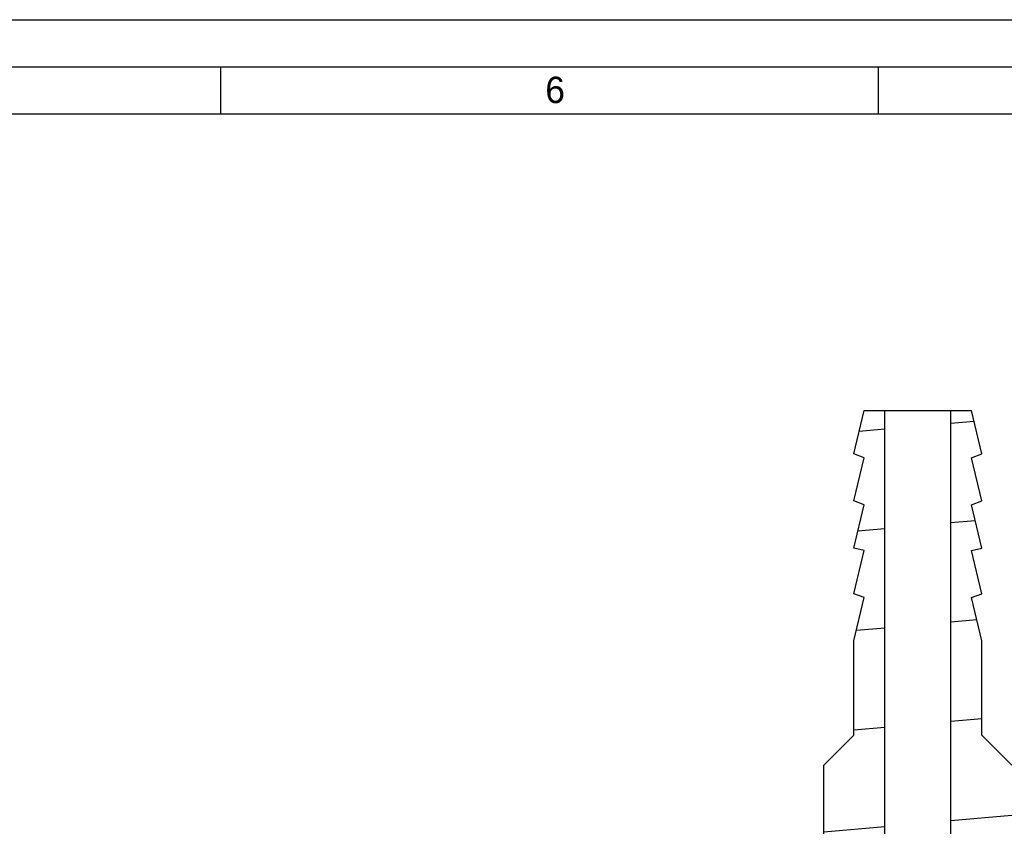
# Model space of a CAD drawing. Header units: inches. Extents: x 0 to 23.4, y 0 to 16.5.
# Tile 33 of 38: x 13.9 to 18, y 13.2 to 16.5. Entities that reach past the tile are written whole.
import ezdxf

# ---------------------------------------------------------------- set-up
doc = ezdxf.new("R2010")
doc.units = ezdxf.units.IN
doc.header["$LTSCALE"] = 1.28622
doc.header["$MEASUREMENT"] = 0
doc.layers.get('0').update_dxf_attribs({"linetype": 'CONTINUOUS'})
doc.styles.add('TEXTSTYLE_2', font='txt')

msp = doc.modelspace()

# ---------------------------------------------------------------- hatches: boundary and pattern name
at = {"linetype": 'CONTINUOUS'}
h = msp.add_hatch(dxfattribs=at)
h.set_pattern_fill('default__36', scale=0.413772, angle=5, style=0, pattern_type=0)
h.set_pattern_definition([(5, (0, 0), (-0.0360626, 0.4121975), [])])
edge = h.paths.add_edge_path()
edge.add_line((17.3026, 11.1374), (17.6018, 11.1374))
edge.add_line((17.6018, 11.1374), (17.6018, 10.9011))
edge.add_line((17.4207, 10.9011), (17.6018, 10.9011))
edge.add_line((17.4207, 10.9011), (17.4207, 10.3303))
edge.add_line((17.4207, 10.3303), (17.4994, 10.2515))
edge.add_line((17.4994, 10.2515), (18.1057, 10.2515))
edge.add_line((18.1057, 10.2515), (18.1293, 10.2279))
edge.add_line((18.1293, 10.2279), (18.1293, 10.0665))
edge.add_line((18.1293, 10.0665), (19.3892, 10.0665))
edge.add_line((19.3892, 10.0665), (19.4285, 10.0271))
edge.add_line((19.4285, 10.0271), (19.4285, 9.8303))
edge.add_line((19.4285, 9.8303), (19.3892, 9.7909))
edge.add_line((17.2632, 9.7909), (19.3892, 9.7909))
edge.add_line((17.2238, 9.8303), (17.2632, 9.7909))
edge.add_line((17.2238, 10.2122), (17.2238, 9.8303))
edge.add_line((17.1608, 10.2122), (17.2238, 10.2122))
edge.add_line((17.1608, 10.2122), (17.1608, 10.3106))
edge.add_line((17.1608, 10.3106), (16.4522, 10.3106))
edge.add_line((16.4522, 10.4877), (16.4522, 10.3106))
edge.add_line((16.4915, 10.5271), (16.4522, 10.4877))
edge.add_line((16.4915, 10.5271), (17.2238, 10.5271))
edge.add_line((17.2238, 10.972), (17.2238, 10.5271))
edge.add_line((17.2238, 10.972), (17.3026, 10.972))
edge.add_line((17.3026, 11.1374), (17.3026, 10.972))
edge = h.paths.add_edge_path()
edge.add_line((17.3026, 11.3736), (17.6018, 11.3736))
edge.add_line((17.3026, 11.5389), (17.3026, 11.3736))
edge.add_line((17.2238, 11.5389), (17.3026, 11.5389))
edge.add_line((17.2238, 11.9838), (17.2238, 11.5389))
edge.add_line((16.4915, 11.9838), (17.2238, 11.9838))
edge.add_line((16.4915, 11.9838), (16.4522, 12.0232))
edge.add_line((16.4522, 12.2003), (16.4522, 12.0232))
edge.add_line((17.1608, 12.2003), (16.4522, 12.2003))
edge.add_line((17.1608, 12.2003), (17.1608, 12.2988))
edge.add_line((17.1608, 12.2988), (17.2238, 12.2988))
edge.add_line((17.2238, 12.6807), (17.2238, 12.2988))
edge.add_line((17.2238, 12.6807), (17.2632, 12.72))
edge.add_line((17.2632, 12.72), (17.2632, 13.4183))
edge.add_line((17.2632, 13.4183), (17.3892, 13.5443))
edge.add_line((17.3892, 13.5443), (17.3892, 13.938))
edge.add_line((17.3892, 13.938), (17.4325, 14.1191))
edge.add_line((17.4325, 14.1191), (17.3892, 14.1349))
edge.add_line((17.3892, 14.1349), (17.4325, 14.316))
edge.add_line((17.4325, 14.316), (17.3892, 14.3263))
edge.add_line((17.3892, 14.3263), (17.4325, 14.5074))
edge.add_line((17.4325, 14.5074), (17.3892, 14.5232))
edge.add_line((17.3892, 14.5232), (17.4325, 14.7043))
edge.add_line((17.4325, 14.7043), (17.3892, 14.72))
edge.add_line((17.3892, 14.72), (17.4325, 14.9011))
edge.add_line((17.4325, 14.9011), (17.5191, 14.9011))
edge.add_line((17.5191, 12.2594), (17.5191, 14.9011))
edge.add_line((17.5191, 12.2594), (17.4994, 12.2594))
edge.add_line((17.4207, 12.1807), (17.4994, 12.2594))
edge.add_line((17.4207, 12.1807), (17.4207, 11.6098))
edge.add_line((17.4207, 11.6098), (17.6018, 11.6098))
edge.add_line((17.6018, 11.6098), (17.6018, 11.3736))
edge = h.paths.add_edge_path()
edge.add_line((18.0506, 12.72), (19.3892, 12.72))
edge.add_line((19.4285, 12.6807), (19.3892, 12.72))
edge.add_line((19.4285, 12.6807), (19.4285, 12.4838))
edge.add_line((19.3892, 12.4444), (19.4285, 12.4838))
edge.add_line((18.1293, 12.4444), (19.3892, 12.4444))
edge.add_line((18.1293, 12.4444), (18.1293, 12.283))
edge.add_line((18.1057, 12.2594), (18.1293, 12.283))
edge.add_line((18.1057, 12.2594), (17.7947, 12.2594))
edge.add_line((17.7947, 12.2594), (17.7947, 14.9011))
edge.add_line((17.7947, 14.9011), (17.8813, 14.9011))
edge.add_line((17.9246, 14.72), (17.8813, 14.9011))
edge.add_line((17.8813, 14.7043), (17.9246, 14.72))
edge.add_line((17.9246, 14.5232), (17.8813, 14.7043))
edge.add_line((17.8813, 14.5074), (17.9246, 14.5232))
edge.add_line((17.9246, 14.3263), (17.8813, 14.5074))
edge.add_line((17.8813, 14.316), (17.9246, 14.3263))
edge.add_line((17.9246, 14.1349), (17.8813, 14.316))
edge.add_line((17.8813, 14.1191), (17.9246, 14.1349))
edge.add_line((17.9246, 13.938), (17.8813, 14.1191))
edge.add_line((17.9246, 13.5443), (17.9246, 13.938))
edge.add_line((18.0506, 13.4183), (17.9246, 13.5443))
edge.add_line((18.0506, 12.72), (18.0506, 13.4183))

# ---------------------------------------------------------------- linework, layer by layer
at = {"color": 7, "linetype": 'CONTINUOUS'}
for p, q in [((0, 16.5354), (23.3858, 16.5354)), ((0.7874, 16.3386), (23.189, 16.3386)), ((14.7402, 16.3386), (14.7402, 16.1417)), ((17.4913, 16.3386), (17.4913, 16.1417)), ((0.9843, 16.1417), (22.9921, 16.1417)), ((17.3892, 14.72), (17.4325, 14.9011)), ((17.4325, 14.9011), (17.8813, 14.9011)), ((17.5191, 12.2594), (17.5191, 14.9011)), ((17.7947, 12.2594), (17.7947, 14.9011)), ((17.9246, 14.72), (17.8813, 14.9011)), ((17.4325, 14.7043), (17.3892, 14.72)), ((17.3892, 14.5232), (17.4325, 14.7043)), ((17.8813, 14.7043), (17.9246, 14.72)), ((17.9246, 14.5232), (17.8813, 14.7043)), ((17.4325, 14.5074), (17.3892, 14.5232)), ((17.3892, 14.3263), (17.4325, 14.5074)), ((17.8813, 14.5074), (17.9246, 14.5232)), ((17.9246, 14.3263), (17.8813, 14.5074)), ((17.4325, 14.316), (17.3892, 14.3263)), ((17.3892, 14.1349), (17.4325, 14.316)), ((17.8813, 14.316), (17.9246, 14.3263)), ((17.9246, 14.1349), (17.8813, 14.316)), ((17.4325, 14.1191), (17.3892, 14.1349)), ((17.8813, 14.1191), (17.9246, 14.1349)), ((17.3892, 13.938), (17.4325, 14.1191)), ((17.9246, 13.938), (17.8813, 14.1191)), ((17.3892, 13.5443), (17.3892, 13.938)), ((17.9246, 13.5443), (17.9246, 13.938)), ((17.2632, 13.4183), (17.3892, 13.5443)), ((18.0506, 13.4183), (17.9246, 13.5443)), ((17.2632, 12.72), (17.2632, 13.4183))]:
    msp.add_line(p, q, dxfattribs=at)

# ---------------------------------------------------------------- texts
at = {"color": 7, "linetype": 'CONTINUOUS', "insert": (16.0991, 16.2972), "char_height": 0.1102, "width": 0.110236, "attachment_point": 1, "line_spacing_factor": 0.9, "style": 'TEXTSTYLE_2'}
msp.add_mtext('6', dxfattribs=at)

doc.saveas('drawing.dxf')
